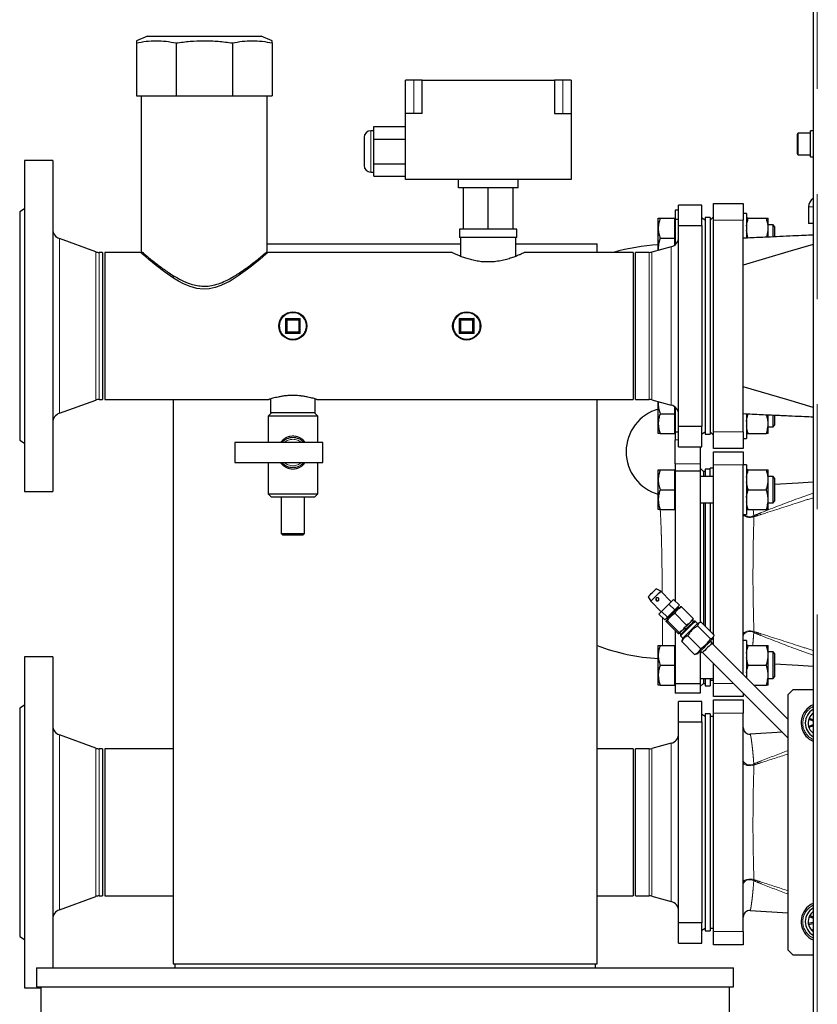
# Model space of a CAD drawing. Header units: millimetres. Extents: x 32 to 243, y 85 to 168.
# Tile 41 of 68: x 148 to 158, y 95 to 107. Entities that reach past the tile are written whole.
import ezdxf

# ---------------------------------------------------------------- set-up
doc = ezdxf.new("R2010")
doc.units = ezdxf.units.MM
doc.linetypes.add('PHANTOM', pattern=[12.7, 6.35, -1.27, 1.27, -1.27, 1.27, -1.27])

msp = doc.modelspace()

# ---------------------------------------------------------------- linework, layer by layer
at = {"color": 7, "linetype": 'Continuous', "lineweight": 25}
for p, q in [((157.801, 112.872), (157.801, 87.77)), ((149.759, 107.148), (149.626, 107.095)), ((149.759, 107.148), (151.134, 107.148)), ((151.266, 107.095), (151.134, 107.148)), ((149.626, 107.068), (149.626, 106.428)), ((150.106, 107.068), (150.106, 106.428)), ((150.786, 107.068), (150.786, 106.428)), ((151.266, 107.068), (151.266, 106.428)), ((152.976, 106.616), (152.876, 106.616)), ((152.876, 106.216), (152.876, 106.616)), ((153.076, 106.616), (152.976, 106.616)), ((153.076, 106.616), (154.676, 106.616)), ((153.076, 106.216), (153.076, 106.616)), ((154.676, 106.616), (154.676, 106.216)), ((154.776, 106.616), (154.676, 106.616)), ((154.876, 106.616), (154.776, 106.616)), ((154.876, 106.616), (154.876, 106.216)), ((149.626, 106.428), (150.106, 106.428)), ((149.685, 106.428), (149.685, 104.547)), ((150.106, 106.428), (150.786, 106.428)), ((150.786, 106.428), (151.266, 106.428)), ((151.207, 104.546), (151.207, 106.428)), ((152.876, 105.416), (152.876, 106.216)), ((153.076, 106.216), (152.876, 106.216)), ((154.676, 106.216), (154.876, 106.216)), ((154.876, 106.216), (154.876, 105.416)), ((152.496, 106.056), (152.876, 106.056)), ((152.496, 105.906), (152.496, 106.056)), ((152.376, 105.926), (152.376, 105.586)), ((152.496, 106.006), (152.456, 106.006)), ((157.611, 105.778), (157.611, 105.967)), ((157.771, 105.977), (157.621, 105.977)), ((157.801, 106.004), (157.771, 106.004)), ((157.771, 105.848), (157.771, 106.004)), ((152.496, 105.606), (152.496, 105.906)), ((152.496, 105.906), (152.876, 105.906)), ((157.771, 105.69), (157.771, 105.848)), ((157.611, 105.727), (157.611, 105.778)), ((157.621, 105.717), (157.771, 105.717)), ((157.771, 105.69), (157.801, 105.69)), ((148.616, 105.647), (148.276, 105.647)), ((148.276, 105.647), (148.276, 101.647)), ((148.616, 105.647), (148.616, 101.647)), ((152.496, 105.606), (152.876, 105.606)), ((152.496, 105.456), (152.496, 105.606)), ((152.456, 105.506), (152.496, 105.506)), ((152.496, 105.456), (152.876, 105.456)), ((154.876, 105.416), (152.876, 105.416)), ((153.516, 105.316), (153.516, 105.416)), ((154.236, 105.316), (154.236, 105.416)), ((154.236, 105.316), (153.516, 105.316)), ((153.576, 104.816), (153.576, 105.316)), ((153.876, 104.816), (153.876, 105.316)), ((154.176, 104.816), (154.176, 105.316)), ((156.176, 104.863), (156.176, 105.107)), ((156.456, 105.107), (156.176, 105.107)), ((156.456, 104.863), (156.456, 105.107)), ((156.596, 105.127), (156.956, 105.127)), ((156.596, 104.927), (156.596, 105.127)), ((156.956, 105.127), (156.956, 104.927)), ((148.276, 105.062), (148.216, 105.027)), ((148.216, 105.027), (148.216, 102.267)), ((156.176, 105.047), (156.136, 105.047)), ((156.136, 105.047), (156.136, 104.932)), ((156.996, 105.008), (156.956, 105.008)), ((156.996, 105.008), (156.996, 104.709)), ((157.746, 105.087), (157.746, 104.887)), ((155.93, 104.828), (155.93, 104.948)), ((155.952, 104.948), (156.13, 104.948)), ((156.136, 104.948), (156.13, 104.948)), ((156.13, 104.828), (156.13, 104.948)), ((156.176, 104.932), (156.136, 104.932)), ((156.136, 104.932), (156.136, 104.63)), ((156.176, 104.863), (156.456, 104.863)), ((156.176, 102.431), (156.176, 104.863)), ((156.496, 104.927), (156.456, 104.95)), ((156.456, 104.863), (156.456, 102.431)), ((156.556, 104.957), (156.496, 104.957)), ((156.496, 104.957), (156.496, 103.647)), ((156.596, 104.967), (156.556, 104.927)), ((156.556, 104.957), (156.556, 103.647)), ((156.596, 102.367), (156.596, 104.927)), ((156.956, 102.367), (156.956, 104.927)), ((157.016, 104.948), (157.236, 104.948)), ((157.256, 104.855), (157.256, 104.948)), ((157.316, 104.868), (157.256, 104.868)), ((157.256, 104.801), (157.256, 104.855)), ((157.336, 104.848), (157.316, 104.868)), ((157.316, 104.724), (157.316, 104.868)), ((157.801, 104.887), (157.746, 104.887)), ((153.53, 104.816), (153.53, 104.716)), ((153.576, 104.816), (153.53, 104.816)), ((153.876, 104.816), (153.576, 104.816)), ((154.176, 104.816), (153.876, 104.816)), ((154.223, 104.816), (154.176, 104.816)), ((154.223, 104.716), (154.223, 104.816)), ((155.93, 104.588), (155.93, 104.828)), ((156.13, 104.708), (156.13, 104.828)), ((157.24, 104.72), (157.256, 104.801)), ((157.256, 104.721), (157.256, 104.801)), ((157.336, 104.848), (157.336, 104.725)), ((149.134, 104.543), (148.695, 104.703)), ((151.207, 104.638), (153.542, 104.638)), ((153.876, 104.716), (153.53, 104.716)), ((153.542, 104.716), (153.542, 104.489)), ((154.223, 104.716), (153.876, 104.716)), ((154.21, 104.489), (154.21, 104.716)), ((154.21, 104.638), (155.189, 104.638)), ((155.189, 104.638), (155.19, 104.638)), ((155.19, 104.536), (155.19, 104.638)), ((155.952, 104.708), (156.13, 104.708)), ((156.13, 104.625), (156.13, 104.708)), ((149.216, 104.536), (149.175, 104.536)), ((149.216, 104.536), (149.216, 102.758)), ((149.676, 104.536), (149.246, 104.536)), ((149.246, 104.536), (149.246, 102.758)), ((153.438, 104.536), (151.216, 104.536)), ((155.626, 104.536), (154.316, 104.536)), ((155.626, 104.536), (155.626, 102.758)), ((155.82, 104.536), (155.656, 104.536)), ((155.656, 102.758), (155.656, 104.536)), ((156.087, 104.603), (155.851, 104.54)), ((155.93, 104.588), (155.932, 104.562)), ((155.93, 104.561), (155.93, 104.588)), ((150.07, 104.258), (150.07, 104.229)), ((151.436, 103.727), (151.426, 103.737)), ((151.436, 103.567), (151.436, 103.727)), ((151.436, 103.727), (151.596, 103.727)), ((151.596, 103.727), (151.586, 103.717)), ((151.596, 103.727), (151.596, 103.567)), ((153.536, 103.567), (153.536, 103.727)), ((153.546, 103.717), (153.536, 103.727)), ((153.536, 103.727), (153.696, 103.727)), ((153.696, 103.727), (153.696, 103.567)), ((151.426, 103.557), (151.436, 103.567)), ((151.596, 103.567), (151.436, 103.567)), ((153.536, 103.567), (153.546, 103.577)), ((153.696, 103.567), (153.536, 103.567)), ((156.496, 103.647), (156.496, 102.337)), ((156.556, 103.647), (156.556, 102.337)), ((148.695, 102.591), (149.134, 102.751)), ((149.175, 102.758), (149.216, 102.758)), ((149.246, 102.758), (151.227, 102.758)), ((150.07, 102.758), (150.07, 95.938)), ((151.246, 102.764), (151.246, 102.597)), ((151.786, 102.597), (151.786, 102.764)), ((151.805, 102.758), (155.626, 102.758)), ((155.19, 95.938), (155.19, 102.758)), ((155.656, 102.758), (155.82, 102.758)), ((155.851, 102.754), (156.087, 102.691)), ((155.93, 102.706), (155.93, 102.733)), ((155.933, 102.732), (155.93, 102.706)), ((151.256, 102.597), (151.216, 102.557)), ((151.786, 102.597), (151.246, 102.597)), ((151.816, 102.557), (151.776, 102.597)), ((155.93, 102.466), (155.93, 102.706)), ((156.13, 102.586), (156.13, 102.669)), ((156.136, 102.664), (156.136, 102.363)), ((151.216, 102.557), (151.216, 102.237)), ((151.816, 102.557), (151.216, 102.557)), ((151.816, 102.237), (151.816, 102.557)), ((155.952, 102.586), (156.13, 102.586)), ((156.13, 102.466), (156.13, 102.586)), ((156.996, 102.585), (156.996, 102.286)), ((157.256, 102.493), (157.256, 102.573)), ((157.256, 102.44), (157.256, 102.493)), ((157.316, 102.426), (157.316, 102.57)), ((157.336, 102.569), (157.336, 102.446)), ((155.93, 102.346), (155.93, 102.466)), ((156.13, 102.346), (156.13, 102.466)), ((156.176, 102.363), (156.136, 102.363)), ((156.136, 102.363), (156.136, 102.272)), ((156.456, 102.431), (156.176, 102.431)), ((156.176, 102.187), (156.176, 102.431)), ((156.456, 102.187), (156.456, 102.431)), ((156.456, 102.344), (156.496, 102.367)), ((156.556, 102.367), (156.596, 102.327)), ((156.596, 102.167), (156.596, 102.367)), ((156.956, 102.367), (156.956, 102.167)), ((157.256, 102.346), (157.256, 102.44)), ((157.256, 102.426), (157.316, 102.426)), ((157.316, 102.426), (157.336, 102.446)), ((148.216, 102.267), (148.276, 102.232)), ((150.816, 102.237), (150.816, 101.997)), ((151.876, 102.237), (150.816, 102.237)), ((151.876, 101.997), (151.876, 102.237)), ((155.952, 102.346), (156.13, 102.346)), ((156.13, 102.346), (156.136, 102.346)), ((156.136, 101.982), (156.136, 102.272)), ((156.496, 102.337), (156.556, 102.337)), ((156.956, 102.286), (156.996, 102.286)), ((157.016, 102.346), (157.236, 102.346)), ((156.176, 102.187), (156.456, 102.187)), ((156.436, 102.187), (156.436, 101.982)), ((156.956, 102.167), (156.596, 102.167)), ((156.596, 102.127), (156.956, 102.127)), ((156.596, 101.967), (156.596, 102.127)), ((156.956, 102.127), (156.956, 101.967)), ((150.816, 101.997), (151.876, 101.997)), ((151.216, 101.997), (151.216, 101.617)), ((151.816, 101.617), (151.816, 101.997)), ((155.93, 101.788), (155.93, 101.908)), ((155.952, 101.908), (156.13, 101.908)), ((156.136, 101.908), (156.13, 101.908)), ((156.13, 101.788), (156.13, 101.908)), ((156.136, 101.982), (156.136, 101.892)), ((156.436, 101.892), (156.136, 101.892)), ((156.136, 101.892), (156.136, 100.32)), ((156.436, 101.982), (156.436, 101.892)), ((156.476, 101.887), (156.436, 101.927)), ((156.436, 101.892), (156.436, 100.064)), ((156.496, 101.887), (156.476, 101.887)), ((156.476, 101.887), (156.476, 101.828)), ((156.556, 101.917), (156.496, 101.917)), ((156.496, 101.917), (156.496, 101.828)), ((156.596, 101.927), (156.556, 101.927)), ((156.556, 101.828), (156.556, 101.927)), ((156.596, 99.917), (156.596, 101.967)), ((156.996, 101.968), (156.956, 101.968)), ((156.956, 99.436), (156.956, 101.967)), ((156.996, 101.968), (156.996, 101.368)), ((157.016, 101.908), (157.236, 101.908)), ((157.256, 101.815), (157.256, 101.908)), ((155.93, 101.548), (155.93, 101.788)), ((156.13, 101.668), (156.13, 101.788)), ((156.596, 101.828), (156.436, 101.828)), ((157.316, 101.828), (157.256, 101.828)), ((157.256, 101.761), (157.256, 101.815)), ((157.256, 101.575), (157.256, 101.761)), ((157.336, 101.808), (157.316, 101.828)), ((157.316, 101.508), (157.316, 101.828)), ((157.336, 101.808), (157.336, 101.528)), ((148.276, 101.647), (148.616, 101.647)), ((155.952, 101.668), (156.13, 101.668)), ((156.13, 101.548), (156.13, 101.668)), ((157.016, 101.668), (157.236, 101.668)), ((151.216, 101.617), (151.256, 101.577)), ((151.216, 101.617), (151.816, 101.617)), ((151.776, 101.577), (151.256, 101.577)), ((151.376, 101.577), (151.376, 101.137)), ((151.656, 101.137), (151.656, 101.577)), ((151.776, 101.577), (151.816, 101.617)), ((155.93, 101.428), (155.93, 101.548)), ((156.13, 101.428), (156.13, 101.548)), ((157.256, 101.521), (157.256, 101.575)), ((157.256, 101.428), (157.256, 101.521)), ((157.316, 101.508), (157.336, 101.528)), ((155.952, 101.428), (156.13, 101.428)), ((156.13, 101.428), (156.136, 101.428)), ((156.436, 101.508), (156.596, 101.508)), ((156.476, 101.508), (156.476, 100.037)), ((156.496, 101.508), (156.496, 100.017)), ((156.556, 101.508), (156.556, 99.957)), ((157.016, 101.428), (157.236, 101.428)), ((157.256, 101.508), (157.316, 101.508)), ((156.956, 101.368), (156.996, 101.368)), ((151.376, 101.137), (151.396, 101.117)), ((151.376, 101.137), (151.656, 101.137)), ((151.636, 101.117), (151.396, 101.117)), ((151.636, 101.117), (151.656, 101.137)), ((155.905, 100.47), (155.906, 100.471)), ((155.96, 100.44), (155.906, 100.471)), ((155.808, 100.373), (155.839, 100.319)), ((156.087, 100.312), (155.96, 100.44)), ((156.059, 100.285), (156.115, 100.341)), ((156.186, 100.27), (156.115, 100.341)), ((155.839, 100.319), (155.967, 100.192)), ((155.971, 100.196), (156.059, 100.285)), ((156.13, 100.214), (156.041, 100.125)), ((156.13, 100.214), (156.059, 100.285)), ((156.186, 100.27), (156.13, 100.214)), ((156.168, 100.245), (156.165, 100.249)), ((156.175, 100.245), (156.168, 100.245)), ((156.182, 100.238), (156.175, 100.245)), ((156.196, 100.238), (156.184, 100.229)), ((156.198, 100.252), (156.195, 100.251)), ((156.351, 100.11), (156.209, 100.251)), ((155.938, 100.163), (155.971, 100.196)), ((156.009, 100.093), (155.938, 100.163)), ((156.041, 100.125), (155.971, 100.196)), ((156.041, 100.125), (156.009, 100.093)), ((156.046, 100.099), (156.028, 100.07)), ((156.03, 100.114), (156.034, 100.111)), ((156.034, 100.111), (156.034, 100.104)), ((156.034, 100.104), (156.041, 100.097)), ((156.273, 100.032), (156.132, 100.174)), ((156.359, 100.075), (156.345, 100.09)), ((156.351, 100.096), (156.352, 100.098)), ((156.028, 100.084), (156.027, 100.081)), ((156.169, 99.928), (156.028, 100.07)), ((156.183, 99.941), (156.041, 100.083)), ((156.377, 100.079), (156.363, 100.079)), ((156.405, 100.051), (156.377, 100.079)), ((156.403, 100.021), (156.559, 99.865)), ((156.438, 100.063), (156.407, 100.052)), ((156.448, 100.065), (156.604, 99.91)), ((156.136, 99.961), (156.136, 99.323)), ((156.181, 99.927), (156.183, 99.928)), ((156.189, 99.934), (156.203, 99.92)), ((156.2, 99.916), (156.2, 99.902)), ((156.2, 99.902), (156.228, 99.874)), ((156.227, 99.872), (156.216, 99.841)), ((156.227, 99.873), (156.227, 99.872)), ((156.286, 99.903), (156.442, 99.748)), ((156.591, 99.869), (156.601, 99.9)), ((156.596, 99.796), (156.596, 99.885)), ((155.93, 99.666), (155.93, 99.786)), ((155.952, 99.786), (156.13, 99.786)), ((156.136, 99.786), (156.13, 99.786)), ((156.13, 99.666), (156.13, 99.786)), ((156.213, 99.831), (156.217, 99.84)), ((156.213, 99.831), (156.369, 99.675)), ((156.582, 99.817), (156.561, 99.839)), ((157.496, 98.896), (156.578, 99.814)), ((156.996, 99.846), (156.956, 99.846)), ((156.996, 99.846), (156.996, 99.396)), ((157.016, 99.786), (157.236, 99.786)), ((157.256, 99.693), (157.256, 99.786)), ((148.616, 99.647), (148.276, 99.647)), ((148.276, 99.647), (148.276, 95.647)), ((148.616, 99.647), (148.616, 95.888)), ((155.93, 99.426), (155.93, 99.666)), ((156.13, 99.546), (156.13, 99.666)), ((156.379, 99.679), (156.369, 99.675)), ((156.379, 99.678), (156.41, 99.688)), ((156.411, 99.689), (156.41, 99.688)), ((156.436, 99.714), (156.436, 99.323)), ((156.452, 99.706), (156.436, 99.706)), ((156.44, 99.718), (156.462, 99.697)), ((156.462, 99.698), (156.462, 99.697)), ((156.465, 99.701), (157.496, 98.67)), ((157.316, 99.706), (157.256, 99.706)), ((157.256, 99.64), (157.256, 99.693)), ((157.256, 99.453), (157.256, 99.64)), ((157.336, 99.686), (157.316, 99.706)), ((157.316, 99.386), (157.316, 99.706)), ((157.336, 99.686), (157.336, 99.406)), ((155.952, 99.546), (156.13, 99.546)), ((156.13, 99.426), (156.13, 99.546)), ((156.596, 99.327), (156.596, 99.57)), ((157.016, 99.546), (157.236, 99.546)), ((155.93, 99.306), (155.93, 99.426)), ((156.13, 99.306), (156.13, 99.426)), ((156.436, 99.386), (156.596, 99.386)), ((156.476, 99.386), (156.476, 99.327)), ((156.496, 99.386), (156.496, 99.297)), ((156.556, 99.386), (156.556, 99.297)), ((156.997, 99.395), (156.996, 99.4)), ((157.256, 99.4), (157.256, 99.453)), ((157.256, 99.306), (157.256, 99.4)), ((157.256, 99.386), (157.316, 99.386)), ((157.316, 99.386), (157.336, 99.406)), ((155.952, 99.306), (156.13, 99.306)), ((156.13, 99.306), (156.136, 99.306)), ((156.436, 99.323), (156.136, 99.323)), ((156.136, 99.323), (156.136, 99.207)), ((156.436, 99.287), (156.476, 99.327)), ((156.436, 99.323), (156.436, 99.207)), ((156.476, 99.327), (156.496, 99.327)), ((156.496, 99.297), (156.556, 99.297)), ((156.556, 99.367), (156.596, 99.367)), ((156.596, 99.167), (156.596, 99.327)), ((157.086, 99.306), (157.236, 99.306)), ((156.436, 99.207), (156.136, 99.207)), ((156.956, 99.167), (156.596, 99.167)), ((156.956, 99.21), (156.956, 99.167)), ((157.556, 99.247), (157.496, 99.187)), ((157.496, 99.187), (157.496, 96.107)), ((157.801, 99.247), (157.556, 99.247)), ((148.276, 99.062), (148.216, 99.027)), ((148.216, 99.027), (148.216, 96.267)), ((156.456, 99.107), (156.176, 99.107)), ((156.176, 98.863), (156.176, 99.107)), ((156.456, 98.863), (156.456, 99.107)), ((156.596, 99.127), (156.956, 99.127)), ((156.596, 98.967), (156.596, 99.127)), ((156.956, 99.127), (156.956, 98.967)), ((156.496, 98.927), (156.456, 98.95)), ((156.556, 98.957), (156.496, 98.957)), ((156.496, 98.957), (156.496, 97.647)), ((156.556, 98.957), (156.556, 97.647)), ((156.596, 98.927), (156.556, 98.927)), ((156.596, 96.327), (156.596, 98.967)), ((156.956, 96.327), (156.956, 98.967)), ((157.751, 98.903), (157.748, 98.893)), ((157.801, 98.886), (157.751, 98.903)), ((156.176, 98.863), (156.456, 98.863)), ((156.176, 96.431), (156.176, 98.863)), ((156.456, 98.863), (156.456, 96.431)), ((157.801, 98.824), (157.746, 98.807)), ((157.746, 98.807), (157.749, 98.797)), ((157.748, 98.893), (157.801, 98.874)), ((157.749, 98.797), (157.801, 98.812)), ((149.134, 98.543), (148.695, 98.703)), ((157.43, 98.736), (157.041, 98.712)), ((157.801, 98.731), (157.798, 98.727)), ((157.801, 98.724), (157.798, 98.727)), ((157.798, 98.727), (157.801, 98.724)), ((156.087, 98.603), (155.851, 98.54)), ((149.216, 98.536), (149.175, 98.536)), ((149.216, 98.536), (149.216, 96.758)), ((150.07, 98.536), (149.246, 98.536)), ((149.246, 98.536), (149.246, 96.758)), ((155.626, 98.536), (155.19, 98.536)), ((155.626, 98.536), (155.626, 96.758)), ((155.82, 98.536), (155.656, 98.536)), ((155.656, 96.758), (155.656, 98.536)), ((156.496, 97.647), (156.496, 96.337)), ((156.556, 97.647), (156.556, 96.337)), ((149.175, 96.758), (149.216, 96.758)), ((149.246, 96.758), (150.07, 96.758)), ((155.19, 96.758), (155.626, 96.758)), ((155.656, 96.758), (155.82, 96.758)), ((148.695, 96.591), (149.134, 96.751)), ((155.851, 96.754), (156.087, 96.691)), ((157.041, 96.582), (157.496, 96.554)), ((157.759, 96.52), (157.754, 96.51)), ((157.801, 96.499), (157.759, 96.52)), ((156.456, 96.431), (156.176, 96.431)), ((156.176, 96.187), (156.176, 96.431)), ((156.456, 96.187), (156.456, 96.431)), ((157.801, 96.436), (157.742, 96.425)), ((157.742, 96.425), (157.744, 96.414)), ((157.744, 96.414), (157.801, 96.424)), ((157.754, 96.51), (157.801, 96.487)), ((156.456, 96.344), (156.496, 96.367)), ((156.496, 96.337), (156.556, 96.337)), ((156.556, 96.367), (156.596, 96.367)), ((156.596, 96.167), (156.596, 96.327)), ((156.956, 96.327), (156.956, 96.167)), ((157.801, 96.356), (157.785, 96.339)), ((157.785, 96.339), (157.793, 96.331)), ((157.793, 96.331), (157.801, 96.34)), ((148.216, 96.267), (148.276, 96.232)), ((156.176, 96.187), (156.456, 96.187)), ((156.956, 96.167), (156.596, 96.167)), ((157.496, 96.107), (157.556, 96.047)), ((157.556, 96.047), (157.801, 96.047)), ((150.07, 95.938), (155.189, 95.938)), ((150.09, 95.938), (150.09, 95.888)), ((155.17, 95.888), (155.17, 95.938)), ((155.189, 95.938), (155.19, 95.938)), ((148.42, 95.888), (148.42, 95.658)), ((148.42, 95.888), (156.84, 95.888)), ((156.84, 95.658), (156.84, 95.888)), ((148.276, 95.647), (148.47, 95.647)), ((148.42, 95.658), (156.84, 95.658)), ((148.47, 95.658), (148.47, 95.227)), ((156.79, 95.166), (156.79, 95.658))]:
    msp.add_line(p, q, dxfattribs=at)
at = {"color": 8, "linetype": 'PHANTOM', "lineweight": 18}
for p, q in [((157.851, 112.861), (157.851, 87.781)), ((152.976, 106.216), (152.976, 106.616)), ((154.776, 106.216), (154.776, 106.616)), ((152.456, 106.006), (152.456, 105.506)), ((157.621, 105.977), (157.621, 105.773)), ((157.621, 105.773), (157.621, 105.717)), ((157.746, 105.087), (157.801, 105.087)), ((156.956, 104.927), (156.596, 104.927)), ((148.695, 104.703), (148.695, 102.591)), ((149.134, 104.543), (149.134, 102.751)), ((149.175, 104.536), (149.175, 102.758)), ((155.82, 102.758), (155.82, 104.536)), ((155.851, 102.754), (155.851, 104.54)), ((156.087, 102.691), (156.087, 104.603)), ((151.426, 103.557), (151.426, 103.737)), ((151.426, 103.737), (151.606, 103.737)), ((151.446, 103.717), (151.446, 103.577)), ((151.586, 103.717), (151.446, 103.717)), ((151.586, 103.577), (151.586, 103.717)), ((151.606, 103.737), (151.606, 103.557)), ((153.526, 103.557), (153.526, 103.737)), ((153.526, 103.737), (153.706, 103.737)), ((153.546, 103.717), (153.546, 103.577)), ((153.686, 103.717), (153.546, 103.717)), ((153.686, 103.577), (153.686, 103.717)), ((153.706, 103.737), (153.706, 103.557)), ((151.606, 103.557), (151.426, 103.557)), ((151.446, 103.577), (151.586, 103.577)), ((153.706, 103.557), (153.526, 103.557)), ((153.546, 103.577), (153.686, 103.577)), ((156.596, 102.367), (156.956, 102.367)), ((156.136, 102.272), (156.176, 102.272)), ((156.436, 101.982), (156.136, 101.982)), ((156.956, 101.967), (156.596, 101.967)), ((157.078, 101.428), (157.084, 101.353)), ((157.086, 101.341), (157.084, 101.353)), ((157.084, 99.941), (157.086, 99.953)), ((156.596, 99.327), (156.839, 99.327)), ((156.956, 98.967), (156.596, 98.967)), ((148.695, 98.703), (148.695, 96.591)), ((149.134, 98.543), (149.134, 96.751)), ((156.087, 96.691), (156.087, 98.603)), ((149.175, 98.536), (149.175, 96.758)), ((155.82, 96.758), (155.82, 98.536)), ((155.851, 96.754), (155.851, 98.54)), ((157.086, 98.341), (157.084, 98.353)), ((157.084, 96.941), (157.086, 96.953)), ((156.596, 96.327), (156.956, 96.327))]:
    msp.add_line(p, q, dxfattribs=at)
at = {"color": 7, "linetype": 'Continuous', "lineweight": 25, "flags": 128}
for points in [[(157.801, 104.632), (157.494, 104.541), (156.956, 104.381)], [(151.216, 104.536), (151.209, 104.53), (151.19, 104.513), (151.159, 104.487), (151.116, 104.451), (151.062, 104.406), (151.017, 104.37), (150.967, 104.332), (150.855, 104.251), (150.757, 104.189), (150.647, 104.135), (150.579, 104.111), (150.506, 104.095), (150.432, 104.092), (150.357, 104.1), (150.274, 104.123), (150.195, 104.157), (150.133, 104.19), (150.075, 104.226), (149.965, 104.302), (149.866, 104.378), (149.821, 104.414), (149.78, 104.447), (149.734, 104.486), (149.7, 104.516), (149.682, 104.531), (149.676, 104.536), (149.676, 104.536)], [(151.436, 103.727), (151.436, 103.727), (151.437, 103.726), (151.437, 103.726), (151.438, 103.725), (151.44, 103.723), (151.441, 103.722), (151.443, 103.72), (151.444, 103.719), (151.446, 103.717)], [(151.606, 103.737), (151.604, 103.735), (151.602, 103.733), (151.601, 103.732), (151.599, 103.73), (151.598, 103.729), (151.597, 103.728), (151.596, 103.727), (151.596, 103.727)], [(153.526, 103.737), (153.528, 103.735), (153.53, 103.733), (153.532, 103.732), (153.533, 103.73), (153.534, 103.729), (153.535, 103.728), (153.536, 103.727), (153.536, 103.727)], [(153.686, 103.717), (153.688, 103.719), (153.69, 103.72), (153.691, 103.722), (153.693, 103.723), (153.694, 103.725), (153.695, 103.726), (153.695, 103.726), (153.696, 103.727), (153.696, 103.727)], [(153.706, 103.737), (153.704, 103.735), (153.702, 103.733), (153.701, 103.732), (153.699, 103.73), (153.698, 103.729), (153.697, 103.728), (153.696, 103.727), (153.696, 103.727)], [(151.446, 103.577), (151.444, 103.575), (151.442, 103.573), (151.441, 103.572), (151.439, 103.57), (151.438, 103.569), (151.437, 103.568), (151.436, 103.567), (151.436, 103.567)], [(151.586, 103.577), (151.588, 103.575), (151.59, 103.573), (151.592, 103.572), (151.593, 103.57), (151.594, 103.569), (151.595, 103.568), (151.596, 103.567), (151.596, 103.567)], [(151.606, 103.557), (151.604, 103.559), (151.602, 103.561), (151.601, 103.563), (151.599, 103.564), (151.598, 103.565), (151.597, 103.566), (151.596, 103.567), (151.596, 103.567)], [(153.536, 103.567), (153.536, 103.567), (153.535, 103.566), (153.534, 103.565), (153.533, 103.564), (153.532, 103.563), (153.53, 103.561), (153.528, 103.559), (153.526, 103.557)], [(153.686, 103.577), (153.688, 103.575), (153.69, 103.574), (153.691, 103.572), (153.693, 103.571), (153.694, 103.569), (153.695, 103.568), (153.695, 103.568), (153.696, 103.567), (153.696, 103.567)], [(153.696, 103.567), (153.696, 103.567), (153.697, 103.566), (153.697, 103.566), (153.698, 103.565), (153.7, 103.563), (153.701, 103.562), (153.703, 103.56), (153.704, 103.559), (153.706, 103.557)], [(157.801, 102.662), (157.494, 102.754), (156.956, 102.913)], [(157.801, 101.759), (157.621, 101.748), (157.336, 101.73)], [(155.808, 100.373), (155.808, 100.373), (155.811, 100.376), (155.819, 100.384), (155.831, 100.396), (155.846, 100.411), (155.862, 100.427), (155.877, 100.442), (155.89, 100.455), (155.9, 100.465), (155.905, 100.47)], [(155.96, 100.44), (155.959, 100.439), (155.954, 100.434), (155.943, 100.423), (155.929, 100.409), (155.913, 100.393), (155.895, 100.375), (155.877, 100.357), (155.862, 100.342), (155.85, 100.33), (155.842, 100.322), (155.839, 100.319)], [(156.175, 100.245), (156.175, 100.244), (156.169, 100.239), (156.159, 100.229), (156.145, 100.215), (156.128, 100.198), (156.109, 100.179), (156.09, 100.16), (156.072, 100.142), (156.056, 100.126), (156.044, 100.114), (156.036, 100.106), (156.034, 100.104)], [(156.377, 100.079), (156.376, 100.078), (156.371, 100.074), (156.362, 100.064), (156.348, 100.05), (156.331, 100.033), (156.311, 100.013), (156.29, 99.992), (156.268, 99.971), (156.248, 99.951), (156.231, 99.933), (156.216, 99.919), (156.206, 99.908), (156.201, 99.903), (156.2, 99.902)], [(156.2, 99.916), (156.2, 99.916), (156.203, 99.919), (156.21, 99.927), (156.223, 99.939), (156.238, 99.955), (156.257, 99.973), (156.277, 99.993), (156.297, 100.014), (156.317, 100.033), (156.334, 100.05), (156.348, 100.064), (156.357, 100.074), (156.362, 100.078), (156.363, 100.079)], [(156.407, 100.052), (156.406, 100.052), (156.401, 100.047), (156.392, 100.037), (156.377, 100.023), (156.36, 100.005), (156.34, 99.985), (156.318, 99.964), (156.296, 99.942), (156.276, 99.922), (156.258, 99.904), (156.243, 99.889), (156.233, 99.879), (156.227, 99.873)], [(156.591, 99.869), (156.59, 99.868), (156.585, 99.863), (156.575, 99.853), (156.561, 99.839), (156.544, 99.822), (156.523, 99.801), (156.502, 99.78), (156.48, 99.758), (156.46, 99.738), (156.442, 99.72), (156.427, 99.705), (156.417, 99.695), (156.411, 99.689)], [(156.582, 99.817), (156.582, 99.817), (156.579, 99.814), (156.571, 99.806), (156.559, 99.794), (156.543, 99.778), (156.525, 99.761), (156.508, 99.743), (156.491, 99.726), (156.477, 99.713), (156.467, 99.703), (156.462, 99.698)], [(157.336, 99.564), (157.621, 99.546), (157.801, 99.535)], [(157.801, 96.324), (157.793, 96.331), (157.785, 96.339)]]:
    msp.add_lwpolyline(points, dxfattribs=at)
at = {"color": 8, "linetype": 'PHANTOM', "lineweight": 18, "flags": 128}
for points in [[(156.957, 101.368), (156.959, 101.363), (156.968, 101.352), (156.983, 101.343), (157.001, 101.336), (157.023, 101.333), (157.045, 101.332), (157.067, 101.335), (157.086, 101.341)], [(156.956, 99.92), (156.959, 99.932), (156.968, 99.942), (156.983, 99.951), (157.001, 99.958), (157.023, 99.961), (157.045, 99.962), (157.067, 99.959), (157.086, 99.953)], [(156.956, 99.895), (156.959, 99.911), (156.968, 99.925), (156.982, 99.938), (157, 99.947), (157.021, 99.952), (157.043, 99.952), (157.065, 99.949), (157.084, 99.941)], [(156.956, 98.399), (156.959, 98.383), (156.968, 98.369), (156.982, 98.357), (157, 98.348), (157.021, 98.343), (157.043, 98.342), (157.065, 98.345), (157.084, 98.353)], [(156.956, 98.374), (156.959, 98.363), (156.968, 98.352), (156.983, 98.343), (157.001, 98.336), (157.023, 98.333), (157.045, 98.332), (157.067, 98.335), (157.086, 98.341)], [(156.956, 96.92), (156.959, 96.932), (156.968, 96.942), (156.983, 96.951), (157.001, 96.958), (157.023, 96.961), (157.045, 96.962), (157.067, 96.959), (157.086, 96.953)], [(156.956, 96.895), (156.959, 96.911), (156.968, 96.925), (156.982, 96.938), (157, 96.947), (157.021, 96.952), (157.043, 96.952), (157.065, 96.949), (157.084, 96.941)]]:
    msp.add_lwpolyline(points, dxfattribs=at)
at = {"color": 7, "linetype": 'Continuous', "lineweight": 25}
for centre in [(151.516, 103.647), (153.616, 103.647)]:
    msp.add_circle(centre, 0.17, dxfattribs=at)
at = {"color": 8, "linetype": 'PHANTOM', "lineweight": 18}
for centre in [(151.516, 103.647), (153.616, 103.647)]:
    msp.add_circle(centre, 0.16, dxfattribs=at)
at = {"color": 7, "linetype": 'Continuous', "lineweight": 25}
for centre, radius, start, end in [((152.456, 105.926), 0.08, 90, 180), ((157.621, 105.967), 0.01, 90, 180), ((157.621, 105.727), 0.01, 180, 270), ((152.456, 105.586), 0.08, 180, 270), ((157.866, 105.087), 0.12, 122.7972, 180), ((148.736, 104.816), 0.12, 180, 250), ((156.076, 102.127), 2.505, 93.3413, 105.9135), ((156.056, 104.719), 0.12, 285, 0), ((149.175, 104.656), 0.12, 250, 270), ((155.82, 104.656), 0.12, 270, 285), ((149.175, 102.638), 0.12, 90, 110), ((155.82, 102.638), 0.12, 75, 90), ((148.736, 102.478), 0.12, 110, 180), ((156.076, 102.127), 0.535, 105.4619, 180), ((156.056, 102.575), 0.12, 0, 75), ((151.516, 102.117), 0.18, 41.8103, 138.1897), ((156.076, 102.127), 0.535, 180, 254.5281), ((151.516, 102.117), 0.18, 221.8103, 318.1897), ((155.921, 100.345), 0.0199, 135.8004, 314.241), ((156.076, 102.127), 2.505, 249.288, 266.6587), ((157.896, 98.847), 0.24, 113.318, 142.9586), ((157.896, 98.847), 0.24, 142.9586, 246.682), ((157.896, 98.847), 0.19, 120, 240), ((157.896, 98.847), 0.155, 158.815, 194.815), ((157.896, 98.847), 0.155, 127.7101, 158.815), ((148.736, 98.816), 0.12, 180, 250), ((157.036, 98.792), 0.08, 180.0959, 273.4699), ((157.896, 98.847), 0.155, 194.815, 230.815), ((156.056, 98.719), 0.12, 285, 0), ((149.175, 98.656), 0.12, 250, 270), ((155.82, 98.656), 0.12, 270, 285), ((149.175, 96.638), 0.12, 90, 110), ((155.82, 96.638), 0.12, 75, 90), ((156.056, 96.575), 0.12, 360, 75), ((157.896, 96.447), 0.24, 113.318, 136.2381), ((148.736, 96.478), 0.12, 110, 180), ((157.036, 96.502), 0.08, 86.5375, 179.9999), ((157.896, 96.447), 0.24, 136.2381, 246.682), ((157.896, 96.447), 0.19, 120, 240), ((157.896, 96.447), 0.155, 152.0945, 188.0945), ((157.896, 96.447), 0.155, 127.7101, 152.0945), ((157.896, 96.447), 0.155, 188.0945, 224.0945)]:
    msp.add_arc(centre, radius, start, end, dxfattribs=at)
at = {"color": 8, "linetype": 'PHANTOM', "lineweight": 18}
for centre, radius, start, end in [((151.516, 102.117), 0.16, 48.5904, 131.4096), ((151.516, 102.117), 0.16, 228.5904, 311.4096), ((157.037, 101.439), 0.0985, 226.6481, 298.9577), ((157.896, 98.847), 0.22, 115.583, 142.9586), ((157.896, 98.847), 0.22, 142.9586, 244.417), ((157.896, 96.447), 0.22, 115.583, 136.2381), ((157.896, 96.447), 0.22, 136.2381, 244.417)]:
    msp.add_arc(centre, radius, start, end, dxfattribs=at)
at = {"color": 7, "linetype": 'Continuous', "lineweight": 25}
for points, knots in [([(149.626, 107.068), (149.665, 107.075), (149.744, 107.09), (149.864, 107.097), (149.985, 107.09), (150.066, 107.075), (150.106, 107.068)], [0, 0, 0, 0, 0.247003, 0.493941, 0.746936, 1, 1, 1, 1]), ([(149.626, 107.094), (149.626, 107.093), (149.626, 107.091), (149.626, 107.075), (149.626, 107.068)], [0, 0, 0, 0, 0.493871, 1, 1, 1, 1]), ([(150.106, 107.068), (150.162, 107.075), (150.273, 107.09), (150.443, 107.097), (150.615, 107.09), (150.729, 107.075), (150.786, 107.068)], [0, 0, 0, 0, 0.247001, 0.49394, 0.746936, 1, 1, 1, 1]), ([(150.786, 107.068), (150.825, 107.075), (150.904, 107.09), (151.024, 107.097), (151.145, 107.09), (151.226, 107.075), (151.266, 107.068)], [0, 0, 0, 0, 0.247002, 0.49394, 0.746936, 1, 1, 1, 1]), ([(151.266, 107.068), (151.266, 107.075), (151.266, 107.089), (151.266, 107.097), (151.266, 107.094), (151.266, 107.094)], [0, 0, 0, 0, 0.494, 0.98788, 1, 1, 1, 1]), ([(155.952, 104.948), (155.946, 104.928), (155.933, 104.889), (155.931, 104.848), (155.93, 104.828)], [0, 0, 0, 0, 0.495454, 1, 1, 1, 1]), ([(155.93, 104.948), (155.93, 104.948), (155.93, 104.948), (155.935, 104.948), (155.946, 104.948), (155.952, 104.948)], [0, 0, 0, 0, 0.0700918, 0.5307835, 1, 1, 1, 1]), ([(156.996, 104.855), (156.996, 104.856), (156.999, 104.887), (157.008, 104.918), (157.016, 104.948)], [0, 0, 0, 0, 0.030022, 1, 1, 1, 1]), ([(157.016, 104.948), (157.015, 104.948), (157.005, 104.948), (157, 104.948), (156.996, 104.948)], [0, 0, 0, 0, 0.107803, 1, 1, 1, 1]), ([(157.256, 104.855), (157.256, 104.856), (157.253, 104.887), (157.244, 104.918), (157.236, 104.948)], [0, 0, 0, 0, 0.030022, 1, 1, 1, 1]), ([(157.236, 104.948), (157.237, 104.948), (157.247, 104.948), (157.252, 104.948), (157.256, 104.948)], [0, 0, 0, 0, 0.107803, 1, 1, 1, 1]), ([(155.93, 104.828), (155.93, 104.825), (155.93, 104.803), (155.935, 104.763), (155.946, 104.726), (155.952, 104.708)], [0, 0, 0, 0, 0.070088, 0.530784, 1, 1, 1, 1]), ([(157.801, 104.746), (157.792, 104.746), (157.745, 104.743), (157.651, 104.739), (157.512, 104.733), (157.349, 104.725), (157.161, 104.716), (157.027, 104.71), (156.956, 104.707)], [0, 0, 0, 0, 0.032853, 0.168197, 0.332557, 0.525958, 0.748429, 1, 1, 1, 1]), ([(157.016, 104.708), (157.015, 104.711), (157.005, 104.741), (157, 104.773), (156.996, 104.801)], [0, 0, 0, 0, 0.10779, 1, 1, 1, 1]), ([(155.952, 104.708), (155.947, 104.692), (155.938, 104.662), (155.931, 104.621), (155.93, 104.597), (155.93, 104.588)], [0, 0, 0, 0, 0.388497, 0.780853, 1, 1, 1, 1]), ([(149.685, 104.547), (149.685, 104.547), (149.683, 104.549), (149.691, 104.542), (149.711, 104.526), (149.743, 104.499), (149.787, 104.463), (149.836, 104.423), (149.887, 104.384), (149.954, 104.334), (150.039, 104.275), (150.144, 104.212), (150.236, 104.169), (150.322, 104.142), (150.397, 104.128), (150.475, 104.126), (150.557, 104.138), (150.641, 104.164), (150.719, 104.198), (150.786, 104.235), (150.865, 104.284), (150.938, 104.334), (151.004, 104.383), (151.05, 104.419), (151.092, 104.452), (151.133, 104.485), (151.169, 104.515), (151.195, 104.537), (151.208, 104.548), (151.206, 104.546), (151.205, 104.546)], [0, 0, 0, 0, 0.000424, 0.042557, 0.080536, 0.119469, 0.160644, 0.202649, 0.233281, 0.263917, 0.32689, 0.373568, 0.421212, 0.450868, 0.481223, 0.510939, 0.541721, 0.578079, 0.61544, 0.645075, 0.674717, 0.73556, 0.766173, 0.796782, 0.828452, 0.860113, 0.901727, 0.944446, 0.986107, 1, 1, 1, 1]), ([(153.876, 104.42), (153.853, 104.42), (153.807, 104.421), (153.741, 104.43), (153.678, 104.444), (153.619, 104.461), (153.565, 104.479), (153.518, 104.498), (153.478, 104.516), (153.451, 104.529), (153.437, 104.535), (153.437, 104.535), (153.438, 104.535)], [0, 0, 0, 0, 0.0966091, 0.1963052, 0.2928444, 0.3918036, 0.4961427, 0.6031397, 0.7139027, 0.8283495, 0.9312316, 1, 1, 1, 1]), ([(154.316, 104.536), (154.315, 104.535), (154.313, 104.535), (154.298, 104.527), (154.274, 104.516), (154.24, 104.501), (154.197, 104.483), (154.143, 104.464), (154.08, 104.445), (154.008, 104.43), (153.939, 104.421), (153.894, 104.42), (153.876, 104.42)], [0, 0, 0, 0, 0.091951, 0.185686, 0.281933, 0.379886, 0.480207, 0.587635, 0.698, 0.807878, 0.92173, 1, 1, 1, 1]), ([(151.805, 102.758), (151.805, 102.758), (151.806, 102.758), (151.798, 102.761), (151.783, 102.765), (151.761, 102.772), (151.732, 102.78), (151.697, 102.788), (151.656, 102.795), (151.61, 102.802), (151.563, 102.806), (151.514, 102.807), (151.467, 102.806), (151.421, 102.802), (151.378, 102.796), (151.339, 102.788), (151.303, 102.78), (151.273, 102.772), (151.249, 102.765), (151.234, 102.761), (151.226, 102.758), (151.227, 102.758), (151.227, 102.758)], [0, 0, 0, 0, 0.028754, 0.078935, 0.130539, 0.181417, 0.233648, 0.286796, 0.341442, 0.395191, 0.450637, 0.502053, 0.555063, 0.604901, 0.656105, 0.707505, 0.760268, 0.813956, 0.869213, 0.922451, 0.977381, 1, 1, 1, 1]), ([(155.93, 102.706), (155.93, 102.704), (155.93, 102.682), (155.935, 102.641), (155.946, 102.605), (155.952, 102.586)], [0, 0, 0, 0, 0.070102, 0.530777, 1, 1, 1, 1]), ([(155.952, 102.586), (155.947, 102.571), (155.938, 102.54), (155.931, 102.5), (155.93, 102.475), (155.93, 102.466)], [0, 0, 0, 0, 0.388502, 0.780865, 1, 1, 1, 1]), ([(156.956, 102.587), (157.029, 102.584), (157.167, 102.577), (157.364, 102.568), (157.538, 102.56), (157.682, 102.554), (157.767, 102.55), (157.801, 102.548)], [0, 0, 0, 0, 0.258642, 0.491144, 0.697515, 0.877765, 1, 1, 1, 1]), ([(156.996, 102.493), (156.997, 102.501), (157, 102.532), (157.009, 102.563), (157.016, 102.586)], [0, 0, 0, 0, 0.230813, 1, 1, 1, 1]), ([(157.256, 102.493), (157.255, 102.501), (157.253, 102.528), (157.245, 102.554), (157.239, 102.574)], [0, 0, 0, 0, 0.266401, 1, 1, 1, 1]), ([(155.93, 102.466), (155.931, 102.45), (155.932, 102.417), (155.942, 102.378), (155.949, 102.354), (155.952, 102.346)], [0, 0, 0, 0, 0.399475, 0.805202, 1, 1, 1, 1]), ([(157.016, 102.346), (157.013, 102.356), (157.003, 102.387), (156.999, 102.418), (156.996, 102.44)], [0, 0, 0, 0, 0.316667, 1, 1, 1, 1]), ([(157.236, 102.346), (157.239, 102.356), (157.249, 102.387), (157.253, 102.418), (157.256, 102.44)], [0, 0, 0, 0, 0.3166664, 1, 1, 1, 1]), ([(155.952, 102.346), (155.946, 102.346), (155.933, 102.346), (155.931, 102.346), (155.93, 102.346)], [0, 0, 0, 0, 0.495463, 1, 1, 1, 1]), ([(156.996, 102.346), (156.996, 102.346), (156.999, 102.346), (157.008, 102.346), (157.016, 102.346)], [0, 0, 0, 0, 0.030015, 1, 1, 1, 1]), ([(157.256, 102.346), (157.256, 102.346), (157.253, 102.346), (157.244, 102.346), (157.236, 102.346)], [0, 0, 0, 0, 0.030015, 1, 1, 1, 1]), ([(155.952, 101.908), (155.946, 101.888), (155.933, 101.849), (155.931, 101.808), (155.93, 101.788)], [0, 0, 0, 0, 0.495454, 1, 1, 1, 1]), ([(155.93, 101.908), (155.93, 101.908), (155.93, 101.908), (155.935, 101.908), (155.946, 101.908), (155.952, 101.908)], [0, 0, 0, 0, 0.0700918, 0.5307835, 1, 1, 1, 1]), ([(156.996, 101.815), (156.996, 101.816), (156.999, 101.847), (157.008, 101.878), (157.016, 101.908)], [0, 0, 0, 0, 0.030003, 1, 1, 1, 1]), ([(157.016, 101.908), (157.015, 101.908), (157.005, 101.908), (157, 101.908), (156.996, 101.908)], [0, 0, 0, 0, 0.107803, 1, 1, 1, 1]), ([(157.256, 101.815), (157.256, 101.816), (157.253, 101.847), (157.244, 101.878), (157.236, 101.908)], [0, 0, 0, 0, 0.030003, 1, 1, 1, 1]), ([(157.236, 101.908), (157.237, 101.908), (157.247, 101.908), (157.252, 101.908), (157.256, 101.908)], [0, 0, 0, 0, 0.107803, 1, 1, 1, 1]), ([(155.93, 101.788), (155.93, 101.785), (155.93, 101.763), (155.935, 101.723), (155.946, 101.686), (155.952, 101.668)], [0, 0, 0, 0, 0.070102, 0.530791, 1, 1, 1, 1]), ([(157.016, 101.668), (157.015, 101.671), (157.005, 101.701), (157, 101.733), (156.996, 101.761)], [0, 0, 0, 0, 0.107807, 1, 1, 1, 1]), ([(157.236, 101.668), (157.237, 101.671), (157.247, 101.701), (157.252, 101.733), (157.256, 101.761)], [0, 0, 0, 0, 0.107806, 1, 1, 1, 1]), ([(155.952, 101.668), (155.947, 101.652), (155.938, 101.622), (155.931, 101.581), (155.93, 101.557), (155.93, 101.548)], [0, 0, 0, 0, 0.388502, 0.780865, 1, 1, 1, 1]), ([(156.996, 101.575), (156.997, 101.582), (157, 101.613), (157.009, 101.644), (157.016, 101.668)], [0, 0, 0, 0, 0.230813, 1, 1, 1, 1]), ([(157.256, 101.575), (157.255, 101.582), (157.252, 101.613), (157.243, 101.644), (157.236, 101.668)], [0, 0, 0, 0, 0.230814, 1, 1, 1, 1]), ([(155.93, 101.548), (155.931, 101.532), (155.932, 101.499), (155.942, 101.459), (155.949, 101.435), (155.952, 101.428)], [0, 0, 0, 0, 0.399489, 0.805202, 1, 1, 1, 1]), ([(157.016, 101.428), (157.013, 101.437), (157.003, 101.468), (156.999, 101.499), (156.996, 101.521)], [0, 0, 0, 0, 0.316667, 1, 1, 1, 1]), ([(157.236, 101.428), (157.239, 101.437), (157.249, 101.468), (157.253, 101.499), (157.256, 101.521)], [0, 0, 0, 0, 0.3166664, 1, 1, 1, 1]), ([(155.952, 101.428), (155.946, 101.428), (155.933, 101.428), (155.931, 101.428), (155.93, 101.428)], [0, 0, 0, 0, 0.495463, 1, 1, 1, 1]), ([(156.996, 101.428), (156.996, 101.428), (156.999, 101.428), (157.008, 101.428), (157.016, 101.428)], [0, 0, 0, 0, 0.030015, 1, 1, 1, 1]), ([(157.256, 101.428), (157.256, 101.428), (157.253, 101.428), (157.244, 101.428), (157.236, 101.428)], [0, 0, 0, 0, 0.030015, 1, 1, 1, 1]), ([(155.905, 100.356), (155.906, 100.358), (155.91, 100.36), (155.916, 100.362), (155.923, 100.362), (155.929, 100.36), (155.935, 100.355), (155.938, 100.349), (155.939, 100.343), (155.938, 100.336), (155.935, 100.33), (155.93, 100.325), (155.924, 100.323), (155.917, 100.322), (155.911, 100.324), (155.905, 100.328), (155.901, 100.333), (155.899, 100.339), (155.899, 100.346), (155.901, 100.352), (155.903, 100.355), (155.905, 100.356)], [0, 0, 0, 0, 0.052691, 0.105351, 0.158881, 0.213094, 0.266325, 0.318443, 0.371041, 0.424937, 0.478994, 0.53181, 0.583947, 0.636939, 0.691056, 0.744844, 0.797271, 0.849474, 0.902891, 0.957103, 1, 1, 1, 1]), ([(156.132, 100.174), (156.138, 100.184), (156.151, 100.207), (156.177, 100.233), (156.199, 100.245), (156.209, 100.251)], [0, 0, 0, 0, 0.336159, 0.682264, 1, 1, 1, 1]), ([(156.209, 100.251), (156.208, 100.251), (156.203, 100.253), (156.196, 100.253), (156.194, 100.247), (156.195, 100.241), (156.196, 100.238)], [0, 0, 0, 0, 0.128312, 0.4369889, 0.7546525, 1, 1, 1, 1]), ([(156.041, 100.083), (156.049, 100.095), (156.065, 100.12), (156.096, 100.151), (156.12, 100.166), (156.132, 100.174)], [0, 0, 0, 0, 0.336161, 0.682268, 1, 1, 1, 1]), ([(156.247, 100.006), (156.259, 100.013), (156.284, 100.029), (156.315, 100.06), (156.33, 100.085), (156.337, 100.096)], [0, 0, 0, 0, 0.336155, 0.682264, 1, 1, 1, 1]), ([(156.351, 100.11), (156.344, 100.099), (156.332, 100.077), (156.305, 100.05), (156.284, 100.038), (156.273, 100.032)], [0, 0, 0, 0, 0.336159, 0.682264, 1, 1, 1, 1]), ([(156.337, 100.096), (156.34, 100.096), (156.347, 100.094), (156.352, 100.096), (156.353, 100.103), (156.351, 100.108), (156.351, 100.11)], [0, 0, 0, 0, 0.245345, 0.553761, 0.871687, 1, 1, 1, 1]), ([(156.028, 100.07), (156.027, 100.072), (156.026, 100.079), (156.028, 100.084), (156.034, 100.085), (156.04, 100.083), (156.041, 100.083)], [0, 0, 0, 0, 0.245346, 0.553761, 0.871689, 1, 1, 1, 1]), ([(156.169, 99.928), (156.18, 99.934), (156.202, 99.947), (156.229, 99.974), (156.241, 99.995), (156.247, 100.006)], [0, 0, 0, 0, 0.336151, 0.682262, 1, 1, 1, 1]), ([(156.273, 100.032), (156.266, 100.02), (156.25, 99.995), (156.219, 99.964), (156.194, 99.949), (156.183, 99.941)], [0, 0, 0, 0, 0.336156, 0.682269, 1, 1, 1, 1]), ([(156.403, 100.021), (156.392, 100.013), (156.366, 99.997), (156.329, 99.965), (156.303, 99.931), (156.29, 99.91), (156.286, 99.903)], [0, 0, 0, 0, 0.242159, 0.549924, 0.867134, 1, 1, 1, 1]), ([(156.448, 100.065), (156.44, 100.063), (156.425, 100.059), (156.41, 100.043), (156.405, 100.028), (156.403, 100.021)], [0, 0, 0, 0, 0.336161, 0.682272, 1, 1, 1, 1]), ([(156.183, 99.941), (156.183, 99.94), (156.184, 99.935), (156.184, 99.928), (156.179, 99.926), (156.172, 99.927), (156.169, 99.928)], [0, 0, 0, 0, 0.128313, 0.43699, 0.754654, 1, 1, 1, 1]), ([(156.286, 99.903), (156.275, 99.898), (156.253, 99.888), (156.229, 99.863), (156.218, 99.841), (156.213, 99.831)], [0, 0, 0, 0, 0.336159, 0.682268, 1, 1, 1, 1]), ([(156.442, 99.748), (156.448, 99.752), (156.469, 99.765), (156.502, 99.791), (156.535, 99.827), (156.552, 99.854), (156.559, 99.865)], [0, 0, 0, 0, 0.13287, 0.440874, 0.757839, 1, 1, 1, 1]), ([(156.559, 99.865), (156.567, 99.867), (156.582, 99.872), (156.597, 99.887), (156.602, 99.903), (156.604, 99.91)], [0, 0, 0, 0, 0.336146, 0.68226, 1, 1, 1, 1]), ([(155.952, 99.786), (155.946, 99.767), (155.933, 99.728), (155.931, 99.687), (155.93, 99.666)], [0, 0, 0, 0, 0.495461, 1, 1, 1, 1]), ([(155.93, 99.786), (155.93, 99.786), (155.93, 99.786), (155.935, 99.786), (155.946, 99.786), (155.952, 99.786)], [0, 0, 0, 0, 0.0700918, 0.5307835, 1, 1, 1, 1]), ([(156.369, 99.675), (156.38, 99.681), (156.402, 99.691), (156.426, 99.716), (156.437, 99.738), (156.442, 99.748)], [0, 0, 0, 0, 0.336159, 0.682268, 1, 1, 1, 1]), ([(156.996, 99.693), (156.996, 99.694), (156.999, 99.726), (157.008, 99.757), (157.016, 99.786)], [0, 0, 0, 0, 0.030004, 1, 1, 1, 1]), ([(157.016, 99.786), (157.015, 99.786), (157.005, 99.786), (157, 99.786), (156.996, 99.786)], [0, 0, 0, 0, 0.107803, 1, 1, 1, 1]), ([(157.256, 99.693), (157.256, 99.694), (157.253, 99.726), (157.244, 99.757), (157.236, 99.786)], [0, 0, 0, 0, 0.0300036, 1, 1, 1, 1]), ([(157.236, 99.786), (157.237, 99.786), (157.247, 99.786), (157.252, 99.786), (157.256, 99.786)], [0, 0, 0, 0, 0.107803, 1, 1, 1, 1]), ([(155.93, 99.666), (155.93, 99.664), (155.93, 99.642), (155.935, 99.601), (155.946, 99.565), (155.952, 99.546)], [0, 0, 0, 0, 0.070102, 0.530791, 1, 1, 1, 1]), ([(157.016, 99.546), (157.015, 99.55), (157.005, 99.58), (157, 99.611), (156.996, 99.64)], [0, 0, 0, 0, 0.107807, 1, 1, 1, 1]), ([(157.236, 99.546), (157.237, 99.55), (157.247, 99.58), (157.252, 99.611), (157.256, 99.64)], [0, 0, 0, 0, 0.107806, 1, 1, 1, 1]), ([(155.952, 99.546), (155.947, 99.531), (155.938, 99.5), (155.931, 99.46), (155.93, 99.435), (155.93, 99.426)], [0, 0, 0, 0, 0.388497, 0.780853, 1, 1, 1, 1]), ([(156.996, 99.453), (156.997, 99.461), (157, 99.492), (157.009, 99.523), (157.016, 99.546)], [0, 0, 0, 0, 0.230828, 1, 1, 1, 1]), ([(157.256, 99.453), (157.255, 99.461), (157.252, 99.492), (157.243, 99.523), (157.236, 99.546)], [0, 0, 0, 0, 0.2308284, 1, 1, 1, 1]), ([(155.93, 99.426), (155.931, 99.41), (155.932, 99.377), (155.942, 99.338), (155.949, 99.314), (155.952, 99.306)], [0, 0, 0, 0, 0.39948, 0.805199, 1, 1, 1, 1]), ([(157.236, 99.306), (157.239, 99.316), (157.249, 99.347), (157.253, 99.378), (157.256, 99.4)], [0, 0, 0, 0, 0.316672, 1, 1, 1, 1]), ([(155.952, 99.306), (155.946, 99.306), (155.933, 99.306), (155.931, 99.306), (155.93, 99.306)], [0, 0, 0, 0, 0.495463, 1, 1, 1, 1]), ([(157.256, 99.306), (157.256, 99.306), (157.253, 99.306), (157.244, 99.306), (157.236, 99.306)], [0, 0, 0, 0, 0.030015, 1, 1, 1, 1])]:
    msp.add_open_spline(points, degree=3, knots=knots, dxfattribs=at)
at = {"color": 8, "linetype": 'PHANTOM', "lineweight": 18}
for points, knots in [([(151.369, 102.237), (151.375, 102.246), (151.387, 102.264), (151.413, 102.285), (151.448, 102.306), (151.481, 102.315), (151.522, 102.318), (151.563, 102.314), (151.614, 102.29), (151.649, 102.264), (151.661, 102.242), (151.664, 102.237)], [0, 0, 0, 0, 0.092592, 0.191999, 0.291291, 0.443761, 0.475195, 0.631069, 0.782752, 0.952652, 1, 1, 1, 1]), ([(151.664, 101.997), (151.654, 101.984), (151.638, 101.962), (151.606, 101.94), (151.569, 101.923), (151.536, 101.917), (151.496, 101.917), (151.456, 101.925), (151.406, 101.952), (151.377, 101.978), (151.367, 101.996), (151.366, 101.997)], [0, 0, 0, 0, 0.138642, 0.237829, 0.336874, 0.482581, 0.512445, 0.66408, 0.817641, 0.993102, 1, 1, 1, 1]), ([(157.084, 101.353), (157.114, 101.366), (157.292, 101.438), (157.531, 101.53), (157.741, 101.605), (157.801, 101.626)], [0, 0, 0, 0, 0.127549, 0.750387, 1, 1, 1, 1]), ([(157.801, 101.57), (157.738, 101.55), (157.527, 101.481), (157.288, 101.406), (157.115, 101.35), (157.086, 101.341)], [0, 0, 0, 0, 0.264299, 0.878719, 1, 1, 1, 1]), ([(155.978, 100.421), (155.978, 100.425), (155.978, 100.456), (155.977, 100.517), (155.976, 100.628), (155.975, 100.741), (155.973, 100.851), (155.972, 100.932), (155.97, 101.01), (155.968, 101.086), (155.966, 101.159), (155.963, 101.25), (155.959, 101.332), (155.956, 101.396), (155.954, 101.42), (155.953, 101.429)], [0, 0, 0, 0, 0.010414, 0.084198, 0.157984, 0.302119, 0.376367, 0.450613, 0.523173, 0.595732, 0.670403, 0.745073, 0.888327, 0.961981, 1, 1, 1, 1]), ([(157.086, 101.341), (157.085, 101.306), (157.083, 101.236), (157.079, 101.113), (157.077, 100.971), (157.075, 100.81), (157.074, 100.659), (157.074, 100.519), (157.076, 100.392), (157.078, 100.253), (157.081, 100.104), (157.084, 100.003), (157.086, 99.953)], [0, 0, 0, 0, 0.08232, 0.164636, 0.276296, 0.388353, 0.499989, 0.587915, 0.676045, 0.763978, 0.881982, 1, 1, 1, 1]), ([(155.981, 99.786), (155.981, 99.811), (155.981, 99.852), (155.981, 99.922), (155.981, 100.005), (155.98, 100.072), (155.98, 100.121), (155.98, 100.121)], [0, 0, 0, 0, 0.283757, 0.464737, 0.645716, 0.997841, 1, 1, 1, 1]), ([(157.084, 99.941), (157.081, 99.901), (157.077, 99.845), (157.072, 99.799), (157.071, 99.786)], [0, 0, 0, 0, 0.713667, 1, 1, 1, 1]), ([(157.801, 99.668), (157.741, 99.69), (157.531, 99.764), (157.292, 99.856), (157.114, 99.929), (157.084, 99.941)], [0, 0, 0, 0, 0.249613, 0.872451, 1, 1, 1, 1]), ([(157.086, 99.953), (157.115, 99.944), (157.288, 99.888), (157.527, 99.813), (157.738, 99.744), (157.801, 99.724)], [0, 0, 0, 0, 0.121281, 0.735701, 1, 1, 1, 1]), ([(157.041, 98.712), (157.042, 98.711), (157.043, 98.711), (157.045, 98.699), (157.049, 98.679), (157.054, 98.65), (157.059, 98.612), (157.065, 98.566), (157.071, 98.512), (157.077, 98.443), (157.082, 98.386), (157.084, 98.353)], [0, 0, 0, 0, 0.085536, 0.189703, 0.296879, 0.404063, 0.513425, 0.622796, 0.73489, 0.846989, 1, 1, 1, 1]), ([(157.084, 98.353), (157.114, 98.366), (157.25, 98.421), (157.389, 98.473), (157.496, 98.513)], [0, 0, 0, 0, 0.221477, 1, 1, 1, 1]), ([(157.496, 98.472), (157.388, 98.438), (157.25, 98.394), (157.115, 98.35), (157.086, 98.341)], [0, 0, 0, 0, 0.789064, 1, 1, 1, 1]), ([(157.086, 98.341), (157.085, 98.306), (157.083, 98.236), (157.079, 98.113), (157.077, 97.971), (157.075, 97.81), (157.074, 97.659), (157.074, 97.519), (157.076, 97.392), (157.078, 97.253), (157.081, 97.104), (157.084, 97.003), (157.086, 96.953)], [0, 0, 0, 0, 0.08232, 0.164636, 0.276296, 0.388355, 0.499989, 0.587915, 0.676045, 0.763978, 0.881982, 1, 1, 1, 1]), ([(157.084, 96.941), (157.081, 96.901), (157.076, 96.84), (157.069, 96.77), (157.064, 96.72), (157.058, 96.677), (157.053, 96.642), (157.049, 96.614), (157.045, 96.595), (157.043, 96.583), (157.042, 96.583), (157.041, 96.582)], [0, 0, 0, 0, 0.1863816, 0.2899937, 0.3936038, 0.4994873, 0.6053629, 0.7073101, 0.8092516, 0.9139402, 1, 1, 1, 1]), ([(157.496, 96.781), (157.389, 96.821), (157.25, 96.873), (157.114, 96.929), (157.084, 96.941)], [0, 0, 0, 0, 0.778522, 1, 1, 1, 1]), ([(157.086, 96.953), (157.115, 96.944), (157.25, 96.9), (157.388, 96.856), (157.496, 96.822)], [0, 0, 0, 0, 0.210937, 1, 1, 1, 1])]:
    msp.add_open_spline(points, degree=3, knots=knots, dxfattribs=at)

doc.saveas('drawing.dxf')
